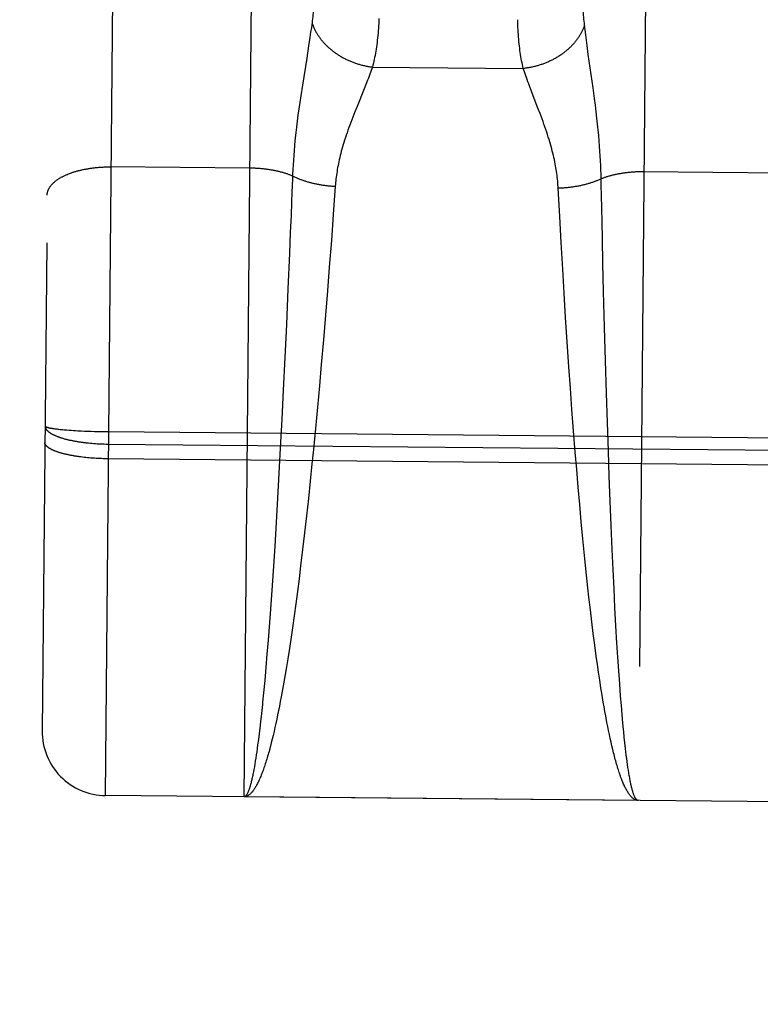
# Model space of a CAD drawing. Header units: inches. Extents: x 0 to 136, y 0 to 88.
# Tile 9 of 74: x 55.265 to 55.613, y 37.068 to 37.53. Entities that reach past the tile are written whole.
import ezdxf

# ---------------------------------------------------------------- set-up
doc = ezdxf.new("R2010")
doc.units = ezdxf.units.IN
doc.header["$LTSCALE"] = 7.48
doc.header["$MEASUREMENT"] = 0
doc.linetypes.add('HIDDEN', pattern=[0.2, 0.1, -0.1])
doc.layers.get('0').update_dxf_attribs({"linetype": 'CONTINUOUS'})
for name, color, linetype in [('02___PRT_ALL_AXES', 7, 'CONTINUOUS'), ('DEFAULT_2', 8, 'HIDDEN'), ('DIMENSIONS', 7, 'CONTINUOUS')]:
    doc.layers.add(name, color=color, linetype=linetype)
doc.styles.get("Standard").update_dxf_attribs({"font": 'arial.ttf'})
doc.dimstyles.new('DIMSTYLE_1', dxfattribs={"dimtxt": 0.6, "dimasz": 0.8, "dimexe": 0.09, "dimexo": 0.07, "dimgap": 0.0375, "dimtad": 0, "dimtih": 1, "dimtoh": 1, "dimzin": 4, "dimdsep": 46, "dimtxsty": 'Standard', "dimblk": '_FILLED', "dimblk1": '_FILLED', "dimblk2": '_FILLED', "dimcen": 0.09, "dimazin": 1, "dimtfac": 1, "dimtofl": 0, "dimtmove": 0, "dimatfit": 3, "dimldrblk": '_FILLED', "dimfxl": 0, "dimtolj": 1, "dimtzin": 4, "dimarcsym": 0})

# ---------------------------------------------------------------- blocks, each defined once
blk = doc.blocks.new('_FILLED')
at = {"color": 0, "linetype": 'ByBlock'}
blk.add_solid([(0, 0), (-1, 0.2), (-1, -0.2)], dxfattribs=at)
blk = doc.blocks.new('*D8')
at = {"layer": 'DIMENSIONS', "color": 2, "linetype": 'Continuous'}
for p, q in [((54.8151, 54.19215), (53.12954, 54.19215)), ((57.9401, 54.19215), (59.5401, 54.19215))]:
    blk.add_line(p, q, dxfattribs=at)
at = {"layer": 'DIMENSIONS', "color": 2, "linetype": 'Continuous', "xscale": 0.8, "yscale": 0.8, "zscale": 0.8}
blk.add_blockref('_FILLED', (54.8151, 54.19215), dxfattribs=at)
at = {"layer": 'DIMENSIONS', "color": 2, "linetype": 'Continuous', "xscale": 0.8, "yscale": 0.8, "zscale": 0.8, "rotation": 180}
blk.add_blockref('_FILLED', (57.9401, 54.19215), dxfattribs=at)
at = {"layer": 'DIMENSIONS', "color": 2, "linetype": 'Continuous', "insert": (52.82954, 54.49215), "char_height": 0.6, "width": 1.6304833, "attachment_point": 3, "line_spacing_factor": 0.9}
blk.add_mtext('3.13', dxfattribs=at)

msp = doc.modelspace()

# ---------------------------------------------------------------- linework, layer by layer
at = {"layer": '02___PRT_ALL_AXES', "color": 8, "linetype": 'HIDDEN'}
msp.add_line((55.87057, 37.16041), (55.3056, 37.16566), dxfattribs=at)
at = {"layer": 'DEFAULT_2', "color": 8, "linetype": 'HIDDEN'}
for p, q in [((55.3056, 37.16566), (55.32216, 38.95058)), ((55.29189, 38.92086), (55.27588, 37.19594)), ((55.3706, 37.16505), (55.37812, 37.97581)), ((55.56311, 37.9741), (55.55559, 37.16334)), ((55.40221, 37.52606), (55.40188, 37.52374)), ((55.40251, 37.52827), (55.40221, 37.52606)), ((55.53068, 37.52487), (55.53042, 37.52709)), ((55.40153, 37.52129), (55.40093, 37.51737)), ((55.40188, 37.52374), (55.40153, 37.52129)), ((55.53096, 37.52254), (55.53068, 37.52487)), ((55.53127, 37.52009), (55.53096, 37.52254)), ((55.40093, 37.51737), (55.40002, 37.51166)), ((55.53162, 37.5175), (55.53127, 37.52009)), ((55.53218, 37.51336), (55.53162, 37.5175)), ((55.40002, 37.51166), (55.39798, 37.49889)), ((55.53441, 37.49763), (55.53218, 37.51336)), ((55.43086, 37.50745), (55.50168, 37.50679)), ((55.39798, 37.49889), (55.39722, 37.494)), ((55.42782, 37.49929), (55.42698, 37.49718)), ((55.4286, 37.50128), (55.42782, 37.49929)), ((55.53507, 37.49272), (55.53441, 37.49763)), ((55.39722, 37.494), (55.39675, 37.49083)), ((55.42698, 37.49718), (55.42365, 37.48901)), ((55.50856, 37.48822), (55.50538, 37.49646)), ((55.53548, 37.48954), (55.53507, 37.49272)), ((55.39675, 37.49083), (55.39632, 37.48777)), ((55.42365, 37.48901), (55.42264, 37.4865)), ((55.53586, 37.48648), (55.53548, 37.48954)), ((55.39591, 37.48482), (55.39555, 37.48199)), ((55.39632, 37.48777), (55.39591, 37.48482)), ((55.42264, 37.4865), (55.42164, 37.48397)), ((55.39521, 37.47927), (55.39491, 37.47667)), ((55.39555, 37.48199), (55.39521, 37.47927)), ((55.39491, 37.47667), (55.39465, 37.47415)), ((55.53706, 37.47535), (55.53681, 37.47796)), ((55.53728, 37.47283), (55.53706, 37.47535)), ((55.3943, 37.47054), (55.3941, 37.46822)), ((55.53747, 37.4704), (55.53728, 37.47283)), ((55.53764, 37.46804), (55.53747, 37.4704)), ((55.39392, 37.46596), (55.39377, 37.46374)), ((55.3941, 37.46822), (55.39392, 37.46596)), ((55.53779, 37.46575), (55.53764, 37.46804)), ((55.53791, 37.46351), (55.53779, 37.46575)), ((55.37333, 37.46001), (55.30791, 37.46062)), ((55.39364, 37.46157), (55.39353, 37.45945)), ((55.39377, 37.46374), (55.39364, 37.46157)), ((55.53801, 37.46131), (55.53791, 37.46351)), ((55.53809, 37.45917), (55.53801, 37.46131)), ((55.39343, 37.45736), (55.39334, 37.45481)), ((55.39353, 37.45945), (55.39343, 37.45736)), ((55.62332, 37.45769), (55.55792, 37.4583)), ((55.39334, 37.45481), (55.3931, 37.4487)), ((55.41345, 37.45152), (55.4125, 37.4383)), ((55.53835, 37.44735), (55.53826, 37.45195)), ((55.3931, 37.4487), (55.39291, 37.44405)), ((55.51877, 37.43731), (55.51806, 37.45055)), ((55.53848, 37.44114), (55.53835, 37.44735)), ((55.39291, 37.44405), (55.39266, 37.43776)), ((55.39266, 37.43776), (55.39234, 37.42978)), ((55.4125, 37.4383), (55.41159, 37.42612)), ((55.51944, 37.42512), (55.51877, 37.43731)), ((55.53862, 37.43482), (55.53848, 37.44114)), ((55.5388, 37.42681), (55.53862, 37.43482)), ((55.39234, 37.42978), (55.39193, 37.42003)), ((55.41159, 37.42612), (55.41063, 37.41359)), ((55.52017, 37.41258), (55.51944, 37.42512)), ((55.53906, 37.41538), (55.5388, 37.42681)), ((55.39193, 37.42003), (55.39123, 37.40346)), ((55.53938, 37.40209), (55.53906, 37.41538)), ((55.41063, 37.41359), (55.40975, 37.4024)), ((55.52084, 37.40137), (55.52017, 37.41258)), ((55.39123, 37.40346), (55.39048, 37.38658)), ((55.40975, 37.4024), (55.40883, 37.39102)), ((55.52155, 37.38998), (55.52084, 37.40137)), ((55.53982, 37.38519), (55.53938, 37.40209)), ((55.39048, 37.38658), (55.38977, 37.37123)), ((55.40883, 37.39102), (55.40787, 37.37951)), ((55.5223, 37.37845), (55.52155, 37.38998)), ((55.54024, 37.36983), (55.53982, 37.38519)), ((55.40787, 37.37951), (55.40687, 37.3679)), ((55.52308, 37.36682), (55.5223, 37.37845)), ((55.38977, 37.37123), (55.38903, 37.35583)), ((55.5407, 37.35442), (55.54024, 37.36983)), ((55.40687, 37.3679), (55.40598, 37.3579)), ((55.52378, 37.35681), (55.52308, 37.36682)), ((55.38903, 37.35583), (55.38835, 37.34217)), ((55.40598, 37.3579), (55.40507, 37.3479)), ((55.52451, 37.34679), (55.52378, 37.35681)), ((55.54113, 37.34075), (55.5407, 37.35442)), ((55.40507, 37.3479), (55.40413, 37.3379)), ((55.52527, 37.33678), (55.52451, 37.34679)), ((55.38835, 37.34217), (55.38764, 37.32861)), ((55.54158, 37.32718), (55.54113, 37.34075)), ((55.28179, 37.33776), (55.28225, 37.3377)), ((55.28225, 37.3377), (55.28273, 37.33764)), ((55.28273, 37.33764), (55.28322, 37.33758)), ((55.28322, 37.33758), (55.28374, 37.33752)), ((55.28374, 37.33752), (55.28427, 37.33746)), ((55.28427, 37.33746), (55.28482, 37.3374)), ((55.28482, 37.3374), (55.28539, 37.33735)), ((55.28539, 37.33735), (55.28598, 37.33729)), ((55.28598, 37.33729), (55.28658, 37.33724)), ((55.28658, 37.33724), (55.28751, 37.33716)), ((55.28751, 37.33716), (55.28848, 37.33709)), ((55.28848, 37.33709), (55.28949, 37.33702)), ((55.28949, 37.33702), (55.29052, 37.33695)), ((55.29052, 37.33695), (55.29158, 37.33689)), ((55.29158, 37.33689), (55.29267, 37.33682)), ((55.29267, 37.33682), (55.29417, 37.33675)), ((55.29417, 37.33675), (55.2957, 37.33668)), ((55.2957, 37.33668), (55.29728, 37.33661)), ((55.29728, 37.33661), (55.29888, 37.33656)), ((55.29888, 37.33656), (55.30051, 37.33651)), ((55.30051, 37.33651), (55.30216, 37.33647)), ((55.30216, 37.33647), (55.30382, 37.33643)), ((55.30382, 37.33643), (55.3055, 37.33641)), ((55.3055, 37.33641), (55.30718, 37.33639)), ((55.30718, 37.33639), (55.87384, 37.33113)), ((55.40413, 37.3379), (55.40316, 37.32795)), ((55.52605, 37.32681), (55.52527, 37.33678)), ((55.29842, 37.33099), (55.29923, 37.33092)), ((55.29923, 37.33092), (55.30005, 37.33086)), ((55.30005, 37.33086), (55.30087, 37.3308)), ((55.30087, 37.3308), (55.30169, 37.33074)), ((55.30169, 37.33074), (55.30252, 37.3307)), ((55.30252, 37.3307), (55.30335, 37.33066)), ((55.30335, 37.33066), (55.30419, 37.33062)), ((55.30419, 37.33062), (55.30503, 37.3306)), ((55.30503, 37.3306), (55.30587, 37.33058)), ((55.30587, 37.33058), (55.30671, 37.33056)), ((55.30671, 37.33056), (55.87252, 37.32531)), ((55.38764, 37.32861), (55.387, 37.31687)), ((55.40316, 37.32795), (55.4025, 37.32136)), ((55.52672, 37.31856), (55.52605, 37.32681)), ((55.542, 37.31543), (55.54158, 37.32718)), ((55.29482, 37.32441), (55.29406, 37.32451)), ((55.29559, 37.32432), (55.29482, 37.32441)), ((55.29637, 37.32424), (55.29559, 37.32432)), ((55.29716, 37.32416), (55.29637, 37.32424)), ((55.29796, 37.32409), (55.29716, 37.32416)), ((55.29876, 37.32402), (55.29796, 37.32409)), ((55.29958, 37.32396), (55.29876, 37.32402)), ((55.30039, 37.3239), (55.29958, 37.32396)), ((55.30121, 37.32385), (55.30039, 37.3239)), ((55.30204, 37.3238), (55.30121, 37.32385)), ((55.30287, 37.32376), (55.30204, 37.3238)), ((55.30371, 37.32373), (55.30287, 37.32376)), ((55.30454, 37.3237), (55.30371, 37.32373)), ((55.30538, 37.32368), (55.30454, 37.3237)), ((55.30622, 37.32366), (55.30538, 37.32368)), ((55.30706, 37.32365), (55.30622, 37.32366)), ((55.87246, 37.3184), (55.30706, 37.32365)), ((55.4025, 37.32136), (55.40166, 37.31314)), ((55.52742, 37.31033), (55.52672, 37.31856)), ((55.387, 37.31687), (55.38635, 37.30521)), ((55.40166, 37.31314), (55.4008, 37.30496)), ((55.54244, 37.30376), (55.542, 37.31543)), ((55.52813, 37.30215), (55.52742, 37.31033)), ((55.38635, 37.30521), (55.38567, 37.29377)), ((55.4008, 37.30496), (55.39992, 37.29688)), ((55.5429, 37.29231), (55.54244, 37.30376)), ((55.52887, 37.29407), (55.52813, 37.30215)), ((55.39992, 37.29688), (55.39902, 37.2889)), ((55.52962, 37.28611), (55.52887, 37.29407)), ((55.38567, 37.29377), (55.38499, 37.28258)), ((55.54338, 37.28111), (55.5429, 37.29231)), ((55.39902, 37.2889), (55.39811, 37.28106)), ((55.38499, 37.28258), (55.38439, 37.27324)), ((55.39811, 37.28106), (55.39718, 37.27336)), ((55.5438, 37.27176), (55.54338, 37.28111)), ((55.53134, 37.26908), (55.53055, 37.27673)), ((55.38439, 37.27324), (55.38378, 37.26415)), ((55.39718, 37.27336), (55.39643, 37.26732)), ((55.54424, 37.26266), (55.5438, 37.27176)), ((55.39643, 37.26732), (55.39566, 37.26139)), ((55.53198, 37.26308), (55.53134, 37.26908)), ((55.38378, 37.26415), (55.38316, 37.25533)), ((55.53247, 37.25866), (55.53198, 37.26308)), ((55.5447, 37.25383), (55.54424, 37.26266)), ((55.39566, 37.26139), (55.39489, 37.25558)), ((55.53314, 37.25286), (55.53247, 37.25866)), ((55.38316, 37.25533), (55.38254, 37.24682)), ((55.39489, 37.25558), (55.39412, 37.2499)), ((55.53381, 37.2472), (55.53314, 37.25286)), ((55.54516, 37.24531), (55.5447, 37.25383)), ((55.39412, 37.2499), (55.39333, 37.24435)), ((55.38254, 37.24682), (55.38191, 37.23862)), ((55.39333, 37.24435), (55.39254, 37.23893)), ((55.5345, 37.24167), (55.53381, 37.2472)), ((55.54564, 37.2371), (55.54516, 37.24531)), ((55.38191, 37.23862), (55.38137, 37.23205)), ((55.39254, 37.23893), (55.39174, 37.23367)), ((55.5352, 37.23628), (55.5345, 37.24167)), ((55.5359, 37.23103), (55.5352, 37.23628)), ((55.54605, 37.23053), (55.54564, 37.2371)), ((55.38137, 37.23205), (55.38084, 37.22573)), ((55.39113, 37.22982), (55.39052, 37.22606)), ((55.39174, 37.23367), (55.39113, 37.22982)), ((55.53644, 37.2272), (55.5359, 37.23103)), ((55.54647, 37.2242), (55.54605, 37.23053)), ((55.38084, 37.22573), (55.3803, 37.21968)), ((55.39052, 37.22606), (55.38991, 37.22239)), ((55.53698, 37.22346), (55.53644, 37.2272)), ((55.38991, 37.22239), (55.38929, 37.21881)), ((55.53752, 37.21981), (55.53698, 37.22346)), ((55.5469, 37.21813), (55.54647, 37.2242)), ((55.3803, 37.21968), (55.37976, 37.21389)), ((55.38929, 37.21881), (55.38867, 37.21533)), ((55.53808, 37.21626), (55.53752, 37.21981)), ((55.53863, 37.2128), (55.53808, 37.21626)), ((55.54733, 37.21234), (55.5469, 37.21813)), ((55.38805, 37.21196), (55.38763, 37.20976)), ((55.38867, 37.21533), (55.38805, 37.21196)), ((55.53919, 37.20945), (55.53863, 37.2128)), ((55.54769, 37.2079), (55.54733, 37.21234)), ((55.37921, 37.20839), (55.37877, 37.2042)), ((55.38722, 37.20761), (55.3868, 37.2055)), ((55.38763, 37.20976), (55.38722, 37.20761)), ((55.53957, 37.20727), (55.53919, 37.20945)), ((55.53995, 37.20513), (55.53957, 37.20727)), ((55.54805, 37.20366), (55.54769, 37.2079)), ((55.37877, 37.2042), (55.37833, 37.2002)), ((55.38637, 37.20345), (55.38595, 37.20144)), ((55.3868, 37.2055), (55.38637, 37.20345)), ((55.54033, 37.20304), (55.53995, 37.20513)), ((55.54841, 37.1996), (55.54805, 37.20366)), ((55.378, 37.19733), (55.37767, 37.19457)), ((55.37833, 37.2002), (55.378, 37.19733)), ((55.38511, 37.19756), (55.38468, 37.1957)), ((55.38553, 37.19948), (55.38511, 37.19756)), ((55.38595, 37.20144), (55.38553, 37.19948)), ((55.54129, 37.19803), (55.54091, 37.2)), ((55.54168, 37.19611), (55.54129, 37.19803)), ((55.54869, 37.19669), (55.54841, 37.1996)), ((55.37767, 37.19457), (55.37734, 37.19192)), ((55.38425, 37.19389), (55.38383, 37.19213)), ((55.38468, 37.1957), (55.38425, 37.19389)), ((55.54207, 37.19424), (55.54168, 37.19611)), ((55.54247, 37.19242), (55.54207, 37.19424)), ((55.54286, 37.19065), (55.54247, 37.19242)), ((55.54935, 37.19032), (55.54906, 37.19298)), ((55.377, 37.18939), (55.37678, 37.18777)), ((55.37734, 37.19192), (55.377, 37.18939)), ((55.3834, 37.19042), (55.38297, 37.18876)), ((55.38383, 37.19213), (55.3834, 37.19042)), ((55.54326, 37.18894), (55.54286, 37.19065)), ((55.54365, 37.18727), (55.54326, 37.18894)), ((55.54963, 37.18779), (55.54935, 37.19032)), ((55.37611, 37.18323), (55.37589, 37.18182)), ((55.37634, 37.18469), (55.37611, 37.18323)), ((55.37656, 37.1862), (55.37634, 37.18469)), ((55.37678, 37.18777), (55.37656, 37.1862)), ((55.54405, 37.18566), (55.54365, 37.18727)), ((55.54982, 37.18617), (55.54963, 37.18779)), ((55.55002, 37.18459), (55.54982, 37.18617)), ((55.55021, 37.18308), (55.55002, 37.18459)), ((55.37545, 37.17917), (55.37522, 37.17793)), ((55.37567, 37.18047), (55.37545, 37.17917)), ((55.37589, 37.18182), (55.37567, 37.18047)), ((55.55041, 37.18161), (55.55021, 37.18308)), ((55.5506, 37.1802), (55.55041, 37.18161)), ((55.5508, 37.17884), (55.5506, 37.1802)), ((55.551, 37.17754), (55.5508, 37.17884)), ((55.5512, 37.17629), (55.551, 37.17754)), ((55.5514, 37.1751), (55.5512, 37.17629)), ((55.55559, 37.16334), (55.3706, 37.16505))]:
    msp.add_line(p, q, dxfattribs=at)
for points in [[(55.40404, 37.54762), (55.40395, 37.54537), (55.4039, 37.54426), (55.40384, 37.54317), (55.40378, 37.54209), (55.40372, 37.54102), (55.40365, 37.53996), (55.40358, 37.53892), (55.4035, 37.53789), (55.40342, 37.53687), (55.40333, 37.53586), (55.40325, 37.53487), (55.40315, 37.53389), (55.40306, 37.53292), (55.40295, 37.53197), (55.40285, 37.53103), (55.40274, 37.5301), (55.40263, 37.52918), (55.40251, 37.52827)], [(55.53042, 37.52709), (55.53032, 37.52799), (55.53022, 37.52891), (55.53013, 37.52984), (55.53004, 37.53079), (55.52996, 37.53174), (55.52988, 37.53271), (55.52981, 37.53369), (55.52974, 37.53469), (55.52967, 37.5357), (55.52961, 37.53672), (55.52955, 37.53775), (55.5295, 37.53879), (55.52945, 37.53985), (55.5294, 37.54092), (55.52936, 37.542), (55.52933, 37.5431)], [(55.43392, 37.53028), (55.43387, 37.52908), (55.43381, 37.52789), (55.43374, 37.52672), (55.43367, 37.52557), (55.43358, 37.52443), (55.43349, 37.52331), (55.43339, 37.5222), (55.43328, 37.52111), (55.43316, 37.52003), (55.43303, 37.51897), (55.4329, 37.51793), (55.43275, 37.5169), (55.4326, 37.51588), (55.43244, 37.51489), (55.43227, 37.5139), (55.43209, 37.51294), (55.43191, 37.51198), (55.43172, 37.51105), (55.43151, 37.51013), (55.43131, 37.50922), (55.43109, 37.50833), (55.43086, 37.50745)], [(55.50168, 37.50679), (55.50147, 37.50768), (55.50127, 37.50857), (55.50108, 37.50948), (55.5009, 37.51041), (55.50072, 37.51135), (55.50056, 37.5123), (55.5004, 37.51327), (55.50025, 37.51426), (55.50011, 37.51526), (55.49997, 37.51627), (55.49985, 37.51731), (55.49973, 37.51835), (55.49962, 37.51941), (55.49953, 37.52049), (55.49944, 37.52159), (55.49935, 37.52269), (55.49928, 37.52382), (55.49922, 37.52496), (55.49916, 37.52611), (55.49912, 37.52729), (55.49908, 37.52847), (55.49905, 37.52967)], [(55.40251, 37.52827), (55.40262, 37.52794), (55.40273, 37.5276), (55.40285, 37.52727), (55.40298, 37.52694), (55.40311, 37.5266), (55.40325, 37.52627), (55.40339, 37.52594), (55.40354, 37.52561), (55.40369, 37.52528), (55.40385, 37.52496), (55.40401, 37.52463), (55.40419, 37.5243), (55.40436, 37.52398), (55.40454, 37.52366), (55.40473, 37.52334), (55.40492, 37.52302), (55.40512, 37.5227), (55.40532, 37.52239), (55.40553, 37.52207), (55.40574, 37.52176), (55.40596, 37.52145), (55.40618, 37.52114), (55.40641, 37.52083), (55.40664, 37.52053), (55.40688, 37.52022), (55.40712, 37.51992), (55.40737, 37.51963), (55.40762, 37.51933), (55.40788, 37.51904), (55.40814, 37.51875), (55.40841, 37.51846), (55.40868, 37.51817), (55.40896, 37.51789), (55.40924, 37.51761), (55.40952, 37.51733), (55.40981, 37.51705), (55.4101, 37.51678), (55.4104, 37.51651), (55.4107, 37.51624), (55.41101, 37.51598), (55.41132, 37.51572), (55.41163, 37.51546), (55.41195, 37.5152), (55.41227, 37.51495), (55.4126, 37.5147), (55.41293, 37.51446), (55.41326, 37.51422), (55.4136, 37.51398), (55.41394, 37.51374), (55.41428, 37.51351), (55.41463, 37.51329), (55.41498, 37.51306), (55.41534, 37.51284), (55.41569, 37.51262), (55.41605, 37.51241), (55.41642, 37.5122), (55.41678, 37.51199), (55.41715, 37.51179), (55.41752, 37.51159), (55.4179, 37.5114), (55.41828, 37.51121), (55.41866, 37.51102), (55.41904, 37.51084), (55.41942, 37.51066), (55.41981, 37.51049), (55.4202, 37.51032), (55.42059, 37.51015), (55.42099, 37.50999), (55.42138, 37.50984), (55.42178, 37.50968), (55.42218, 37.50953), (55.42258, 37.50939), (55.42298, 37.50925), (55.42339, 37.50911), (55.4238, 37.50898), (55.4242, 37.50886), (55.42461, 37.50873), (55.42502, 37.50862), (55.42544, 37.5085), (55.42585, 37.50839), (55.42626, 37.50829), (55.42668, 37.50819), (55.42709, 37.5081), (55.42751, 37.508), (55.42793, 37.50792), (55.42835, 37.50784), (55.42877, 37.50776), (55.42918, 37.50769), (55.4296, 37.50762), (55.43002, 37.50756), (55.43044, 37.5075), (55.43086, 37.50745)], [(55.53042, 37.52709), (55.5303, 37.52675), (55.53018, 37.52642), (55.53006, 37.52609), (55.52993, 37.52576), (55.52979, 37.52543), (55.52965, 37.5251), (55.5295, 37.52477), (55.52934, 37.52444), (55.52918, 37.52412), (55.52902, 37.52379), (55.52885, 37.52347), (55.52867, 37.52315), (55.52849, 37.52283), (55.5283, 37.52251), (55.52811, 37.52219), (55.52791, 37.52188), (55.52771, 37.52156), (55.5275, 37.52125), (55.52729, 37.52094), (55.52707, 37.52063), (55.52685, 37.52033), (55.52662, 37.52002), (55.52638, 37.51972), (55.52614, 37.51942), (55.5259, 37.51912), (55.52565, 37.51882), (55.5254, 37.51853), (55.52514, 37.51824), (55.52488, 37.51795), (55.52461, 37.51766), (55.52434, 37.51738), (55.52406, 37.5171), (55.52378, 37.51682), (55.5235, 37.51655), (55.52321, 37.51627), (55.52291, 37.516), (55.52261, 37.51573), (55.52231, 37.51547), (55.522, 37.51521), (55.52169, 37.51495), (55.52138, 37.5147), (55.52106, 37.51444), (55.52074, 37.51419), (55.52041, 37.51395), (55.52008, 37.51371), (55.51975, 37.51347), (55.51941, 37.51323), (55.51907, 37.513), (55.51872, 37.51277), (55.51837, 37.51255), (55.51802, 37.51233), (55.51767, 37.51211), (55.51731, 37.51189), (55.51695, 37.51168), (55.51658, 37.51148), (55.51622, 37.51127), (55.51585, 37.51108), (55.51547, 37.51088), (55.5151, 37.51069), (55.51472, 37.5105), (55.51434, 37.51032), (55.51396, 37.51014), (55.51357, 37.50996), (55.51318, 37.50979), (55.51279, 37.50963), (55.5124, 37.50946), (55.512, 37.50931), (55.51161, 37.50915), (55.51121, 37.509), (55.51081, 37.50886), (55.51041, 37.50871), (55.51, 37.50858), (55.5096, 37.50845), (55.50919, 37.50832), (55.50878, 37.50819), (55.50837, 37.50807), (55.50796, 37.50796), (55.50754, 37.50785), (55.50713, 37.50774), (55.50672, 37.50764), (55.5063, 37.50755), (55.50588, 37.50746), (55.50546, 37.50737), (55.50505, 37.50729), (55.50463, 37.50721), (55.50421, 37.50713), (55.50379, 37.50707), (55.50337, 37.507), (55.50295, 37.50694), (55.50253, 37.50689), (55.5021, 37.50684), (55.50168, 37.50679)], [(55.43086, 37.50745), (55.43059, 37.50664), (55.43029, 37.5058), (55.42999, 37.50494), (55.42966, 37.50406), (55.42933, 37.50316), (55.42897, 37.50223), (55.4286, 37.50128)], [(55.50538, 37.49646), (55.50457, 37.49857), (55.50419, 37.49959), (55.50383, 37.50058), (55.50348, 37.50154), (55.50314, 37.50247), (55.50282, 37.50339), (55.50252, 37.50427), (55.50222, 37.50513), (55.50195, 37.50597), (55.50168, 37.50679)], [(55.51806, 37.45055), (55.51801, 37.4514), (55.51795, 37.45225), (55.51788, 37.45311), (55.5178, 37.45397), (55.51772, 37.45484), (55.51762, 37.45572), (55.51751, 37.45661), (55.51739, 37.4575), (55.51726, 37.4584), (55.51712, 37.45931), (55.51697, 37.46023), (55.5168, 37.46115), (55.51663, 37.46209), (55.51644, 37.46304), (55.51624, 37.46401), (55.51602, 37.46498), (55.51579, 37.46598), (55.51555, 37.46699), (55.51529, 37.46801), (55.51502, 37.46906), (55.51473, 37.47012), (55.51443, 37.47121), (55.5141, 37.47231), (55.51377, 37.47344), (55.51341, 37.47459), (55.51304, 37.47576), (55.51265, 37.47695), (55.51224, 37.47815), (55.51182, 37.47938), (55.51138, 37.48062), (55.51093, 37.48188), (55.51047, 37.48315), (55.51, 37.48442), (55.50952, 37.48569), (55.50856, 37.48822)], [(55.42164, 37.48397), (55.42116, 37.48271), (55.42068, 37.48146), (55.42022, 37.48023), (55.41978, 37.47901), (55.41935, 37.47781), (55.41894, 37.47663), (55.41854, 37.47547), (55.41817, 37.47433), (55.41781, 37.47321), (55.41746, 37.47211), (55.41714, 37.47103), (55.41683, 37.46997), (55.41654, 37.46893), (55.41626, 37.46791), (55.416, 37.4669), (55.41575, 37.46592), (55.41552, 37.46494), (55.4153, 37.46398), (55.41509, 37.46303), (55.4149, 37.4621), (55.41472, 37.46118), (55.41455, 37.46026), (55.41439, 37.45935), (55.41425, 37.45846), (55.41411, 37.45757), (55.41399, 37.45668), (55.41387, 37.45581), (55.41377, 37.45494), (55.41367, 37.45408), (55.41359, 37.45322), (55.41352, 37.45237), (55.41345, 37.45152)], [(55.53637, 37.48208), (55.53621, 37.48352), (55.53586, 37.48648)], [(55.53681, 37.47796), (55.53667, 37.47931), (55.53637, 37.48208)], [(55.39465, 37.47415), (55.39452, 37.47293), (55.3943, 37.47054)], [(55.27821, 37.4473), (55.27822, 37.44749), (55.27823, 37.44768), (55.27824, 37.44787), (55.27826, 37.44806), (55.27829, 37.44825), (55.27833, 37.44844), (55.27837, 37.44863), (55.27841, 37.44882), (55.27847, 37.44901), (55.27852, 37.4492), (55.27859, 37.44939), (55.27866, 37.44957), (55.27873, 37.44976), (55.27881, 37.44995), (55.2789, 37.45013), (55.27899, 37.45032), (55.27909, 37.4505), (55.27919, 37.45069), (55.2793, 37.45087), (55.27942, 37.45105), (55.27954, 37.45123), (55.27967, 37.45141), (55.2798, 37.45159), (55.27994, 37.45177), (55.28008, 37.45195), (55.28023, 37.45213), (55.28038, 37.45231), (55.28054, 37.45248), (55.28071, 37.45265), (55.28088, 37.45283), (55.28105, 37.453), (55.28124, 37.45317), (55.28142, 37.45334), (55.28161, 37.45351), (55.28181, 37.45367), (55.28201, 37.45384), (55.28222, 37.454), (55.28244, 37.45417), (55.28265, 37.45433), (55.28288, 37.45449), (55.2831, 37.45465), (55.28334, 37.4548), (55.28357, 37.45496), (55.28382, 37.45511), (55.28406, 37.45527), (55.28432, 37.45542), (55.28457, 37.45557), (55.28483, 37.45571), (55.2851, 37.45586), (55.28537, 37.456), (55.28565, 37.45615), (55.28593, 37.45629), (55.28621, 37.45642), (55.2865, 37.45656), (55.28679, 37.4567), (55.28709, 37.45683), (55.28739, 37.45696), (55.28769, 37.45709), (55.288, 37.45722), (55.28831, 37.45734), (55.28863, 37.45747), (55.28895, 37.45759), (55.28928, 37.45771), (55.2896, 37.45782), (55.28994, 37.45794), (55.29027, 37.45805), (55.29061, 37.45816), (55.29095, 37.45827), (55.2913, 37.45837), (55.29165, 37.45848), (55.292, 37.45858), (55.29236, 37.45868), (55.29271, 37.45878), (55.29308, 37.45887), (55.29344, 37.45896), (55.29381, 37.45905), (55.29418, 37.45914), (55.29455, 37.45923), (55.29493, 37.45931), (55.29531, 37.45939), (55.29569, 37.45947), (55.29607, 37.45954), (55.29646, 37.45961), (55.29685, 37.45969), (55.29724, 37.45975), (55.29763, 37.45982), (55.29802, 37.45988), (55.29842, 37.45994), (55.29882, 37.46), (55.29922, 37.46006), (55.29962, 37.46011), (55.30003, 37.46016), (55.30043, 37.46021), (55.30084, 37.46025), (55.30125, 37.46029), (55.30166, 37.46033), (55.30207, 37.46037), (55.30248, 37.46041), (55.30289, 37.46044), (55.30331, 37.46047), (55.30372, 37.46049), (55.30414, 37.46052), (55.30456, 37.46054), (55.30498, 37.46056), (55.30539, 37.46058), (55.30581, 37.46059), (55.30623, 37.4606), (55.30665, 37.46061), (55.30707, 37.46061), (55.30749, 37.46062), (55.30791, 37.46062)], [(55.3934, 37.45632), (55.39309, 37.45645), (55.39279, 37.45657), (55.39248, 37.45669), (55.39216, 37.45681), (55.39184, 37.45693), (55.39152, 37.45705), (55.3912, 37.45716), (55.39087, 37.45728), (55.39054, 37.45739), (55.3902, 37.45749), (55.38987, 37.4576), (55.38953, 37.4577), (55.38918, 37.45781), (55.38883, 37.45791), (55.38849, 37.458), (55.38813, 37.4581), (55.38778, 37.45819), (55.38742, 37.45828), (55.38706, 37.45837), (55.3867, 37.45846), (55.38633, 37.45854), (55.38596, 37.45863), (55.38559, 37.45871), (55.38522, 37.45879), (55.38485, 37.45886), (55.38447, 37.45893), (55.38409, 37.459), (55.38371, 37.45907), (55.38333, 37.45914), (55.38294, 37.4592), (55.38255, 37.45927), (55.38217, 37.45932), (55.38178, 37.45938), (55.38138, 37.45944), (55.38099, 37.45949), (55.3806, 37.45954), (55.3802, 37.45959), (55.3798, 37.45963), (55.3794, 37.45967), (55.37901, 37.45971), (55.3786, 37.45975), (55.3782, 37.45978), (55.3778, 37.45982), (55.3774, 37.45985), (55.37699, 37.45987), (55.37659, 37.4599), (55.37618, 37.45992), (55.37578, 37.45994), (55.37537, 37.45996), (55.37496, 37.45997), (55.37456, 37.45999), (55.37415, 37.46), (55.37374, 37.46001), (55.37333, 37.46001)], [(55.3934, 37.45632), (55.39371, 37.45617), (55.39403, 37.45602), (55.39435, 37.45587), (55.39468, 37.45572), (55.39501, 37.45557), (55.39534, 37.45543), (55.39568, 37.45529), (55.39602, 37.45515), (55.39637, 37.45501), (55.39672, 37.45488), (55.39707, 37.45474), (55.39742, 37.45461), (55.39778, 37.45449), (55.39814, 37.45436), (55.39851, 37.45424), (55.39887, 37.45412), (55.39924, 37.454), (55.39962, 37.45388), (55.39999, 37.45377), (55.40037, 37.45366), (55.40075, 37.45355), (55.40114, 37.45344), (55.40152, 37.45334), (55.40191, 37.45324), (55.4023, 37.45314), (55.4027, 37.45304), (55.40309, 37.45295), (55.40349, 37.45286), (55.40389, 37.45277), (55.40429, 37.45269), (55.40469, 37.4526), (55.4051, 37.45252), (55.40551, 37.45245), (55.40592, 37.45237), (55.40633, 37.4523), (55.40674, 37.45223), (55.40715, 37.45217), (55.40756, 37.4521), (55.40798, 37.45204), (55.4084, 37.45199), (55.40881, 37.45193), (55.40923, 37.45188), (55.40965, 37.45183), (55.41007, 37.45179), (55.41049, 37.45174), (55.41091, 37.4517), (55.41134, 37.45167), (55.41176, 37.45163), (55.41218, 37.4516), (55.4126, 37.45157), (55.41303, 37.45155), (55.41345, 37.45152)], [(55.53826, 37.45195), (55.53818, 37.45601), (55.53815, 37.45706), (55.53809, 37.45917)], [(55.55792, 37.4583), (55.55751, 37.4583), (55.5571, 37.45829), (55.55669, 37.45829), (55.55629, 37.45828), (55.55588, 37.45827), (55.55547, 37.45826), (55.55507, 37.45824), (55.55466, 37.45823), (55.55426, 37.45821), (55.55385, 37.45818), (55.55345, 37.45816), (55.55305, 37.45813), (55.55265, 37.4581), (55.55225, 37.45807), (55.55185, 37.45803), (55.55145, 37.458), (55.55105, 37.45796), (55.55066, 37.45791), (55.55026, 37.45787), (55.54987, 37.45782), (55.54948, 37.45777), (55.54909, 37.45772), (55.5487, 37.45767), (55.54832, 37.45761), (55.54793, 37.45755), (55.54755, 37.45749), (55.54717, 37.45742), (55.54679, 37.45736), (55.54642, 37.45729), (55.54604, 37.45722), (55.54567, 37.45714), (55.5453, 37.45707), (55.54493, 37.45699), (55.54457, 37.45691), (55.54421, 37.45683), (55.54385, 37.45674), (55.54349, 37.45666), (55.54314, 37.45657), (55.54279, 37.45648), (55.54244, 37.45638), (55.54209, 37.45629), (55.54175, 37.45619), (55.54141, 37.45609), (55.54107, 37.45599), (55.54074, 37.45588), (55.54041, 37.45578), (55.54008, 37.45567), (55.53976, 37.45556), (55.53944, 37.45545), (55.53912, 37.45533), (55.53881, 37.45522), (55.5385, 37.4551), (55.5382, 37.45498)], [(55.5382, 37.45498), (55.53788, 37.45483), (55.53756, 37.45468), (55.53723, 37.45454), (55.5369, 37.4544), (55.53657, 37.45426), (55.53623, 37.45412), (55.53589, 37.45399), (55.53555, 37.45385), (55.5352, 37.45372), (55.53485, 37.45359), (55.5345, 37.45347), (55.53414, 37.45334), (55.53378, 37.45322), (55.53341, 37.4531), (55.53305, 37.45299), (55.53268, 37.45287), (55.53231, 37.45276), (55.53193, 37.45265), (55.53155, 37.45255), (55.53117, 37.45244), (55.53079, 37.45234), (55.5304, 37.45224), (55.53002, 37.45214), (55.52962, 37.45205), (55.52923, 37.45196), (55.52884, 37.45187), (55.52844, 37.45179), (55.52804, 37.4517), (55.52764, 37.45162), (55.52724, 37.45154), (55.52683, 37.45147), (55.52642, 37.4514), (55.52602, 37.45133), (55.52561, 37.45126), (55.52519, 37.4512), (55.52478, 37.45114), (55.52437, 37.45108), (55.52395, 37.45102), (55.52354, 37.45097), (55.52312, 37.45092), (55.5227, 37.45088), (55.52228, 37.45083), (55.52186, 37.45079), (55.52144, 37.45075), (55.52102, 37.45072), (55.5206, 37.45068), (55.52017, 37.45066), (55.51975, 37.45063), (55.51933, 37.45061), (55.5189, 37.45058), (55.51848, 37.45057), (55.51806, 37.45055)], [(55.27721, 37.3391), (55.27721, 37.33906), (55.27722, 37.33903), (55.27723, 37.33899), (55.27725, 37.33896), (55.27728, 37.33892), (55.27731, 37.33889), (55.27735, 37.33886), (55.27739, 37.33882), (55.27744, 37.33879), (55.2775, 37.33875), (55.27756, 37.33872), (55.27763, 37.33868), (55.2777, 37.33865), (55.27778, 37.33862), (55.27786, 37.33858), (55.27795, 37.33855), (55.27805, 37.33851), (55.27815, 37.33848), (55.27826, 37.33845), (55.27837, 37.33841), (55.27849, 37.33838), (55.27862, 37.33834), (55.27875, 37.33831), (55.27888, 37.33828), (55.27902, 37.33824), (55.27917, 37.33821), (55.27932, 37.33818), (55.27948, 37.33814), (55.27964, 37.33811), (55.27981, 37.33808), (55.27999, 37.33805), (55.28017, 37.33801), (55.28035, 37.33798), (55.28054, 37.33795), (55.28074, 37.33792), (55.28094, 37.33788), (55.28114, 37.33785), (55.28136, 37.33782), (55.28179, 37.33776)], [(55.27721, 37.3391), (55.27721, 37.33898), (55.27722, 37.33886), (55.27723, 37.33875), (55.27725, 37.33863), (55.27727, 37.33852), (55.27731, 37.3384), (55.27734, 37.33828), (55.27739, 37.33817), (55.27744, 37.33805), (55.27749, 37.33794), (55.27755, 37.33782), (55.27762, 37.33771), (55.27769, 37.33759), (55.27777, 37.33748), (55.27785, 37.33736), (55.27794, 37.33725), (55.27804, 37.33714), (55.27814, 37.33702), (55.27824, 37.33691), (55.27836, 37.3368), (55.27848, 37.33669), (55.2786, 37.33657), (55.27873, 37.33646), (55.27886, 37.33635), (55.27901, 37.33624), (55.27915, 37.33613), (55.2793, 37.33602), (55.27946, 37.33591), (55.27962, 37.33581), (55.27979, 37.3357), (55.27996, 37.33559), (55.28014, 37.33548), (55.28033, 37.33538), (55.28052, 37.33527), (55.28071, 37.33517), (55.28091, 37.33507), (55.28112, 37.33496), (55.28133, 37.33486), (55.28154, 37.33476), (55.28176, 37.33466), (55.28199, 37.33456), (55.28222, 37.33446), (55.28245, 37.33436), (55.28269, 37.33426), (55.28294, 37.33417), (55.28319, 37.33407), (55.28344, 37.33398), (55.2837, 37.33388), (55.28397, 37.33379), (55.28424, 37.3337), (55.28451, 37.33361), (55.28479, 37.33352), (55.28507, 37.33343), (55.28535, 37.33334), (55.28564, 37.33326), (55.28594, 37.33317), (55.28624, 37.33309), (55.28654, 37.33301), (55.28685, 37.33292), (55.28716, 37.33284), (55.28747, 37.33276), (55.28779, 37.33269), (55.28811, 37.33261), (55.28844, 37.33253), (55.28877, 37.33246), (55.28911, 37.33238), (55.28944, 37.33231), (55.28978, 37.33224), (55.29013, 37.33217), (55.29047, 37.3321), (55.29083, 37.33204), (55.29118, 37.33197), (55.29154, 37.33191), (55.2919, 37.33184), (55.29226, 37.33178), (55.29263, 37.33172), (55.293, 37.33166), (55.29337, 37.33161), (55.29374, 37.33155), (55.29412, 37.3315), (55.2945, 37.33144), (55.29488, 37.33139), (55.29527, 37.33134), (55.29565, 37.33129), (55.29604, 37.33124), (55.29644, 37.3312), (55.29722, 37.33111)], [(55.29406, 37.32451), (55.29331, 37.32461), (55.29293, 37.32466), (55.29256, 37.32472), (55.2922, 37.32477), (55.29183, 37.32483), (55.29147, 37.32488), (55.29112, 37.32494), (55.29076, 37.325), (55.29041, 37.32506), (55.29006, 37.32512), (55.28972, 37.32519), (55.28938, 37.32525), (55.28904, 37.32532), (55.28871, 37.32538), (55.28838, 37.32545), (55.28805, 37.32552), (55.28773, 37.32559), (55.28741, 37.32566), (55.28709, 37.32573), (55.28678, 37.3258), (55.28648, 37.32588), (55.28617, 37.32595), (55.28587, 37.32603), (55.28558, 37.32611), (55.28529, 37.32618), (55.285, 37.32626), (55.28472, 37.32634), (55.28444, 37.32642), (55.28417, 37.32651), (55.2839, 37.32659), (55.28364, 37.32667), (55.28338, 37.32676), (55.28312, 37.32684), (55.28287, 37.32693), (55.28263, 37.32702), (55.28239, 37.3271), (55.28215, 37.32719), (55.28192, 37.32728), (55.2817, 37.32737), (55.28148, 37.32746), (55.28126, 37.32755), (55.28105, 37.32765), (55.28085, 37.32774), (55.28065, 37.32783), (55.28045, 37.32793), (55.28026, 37.32802), (55.28008, 37.32812), (55.2799, 37.32821), (55.27972, 37.32831), (55.27956, 37.3284), (55.27939, 37.3285), (55.27924, 37.3286), (55.27908, 37.3287), (55.27894, 37.3288), (55.2788, 37.3289), (55.27866, 37.329), (55.27853, 37.3291), (55.27841, 37.3292), (55.27829, 37.3293), (55.27818, 37.3294), (55.27807, 37.3295), (55.27797, 37.3296), (55.27787, 37.3297), (55.27778, 37.32981), (55.2777, 37.32991), (55.27762, 37.33001), (55.27755, 37.33012), (55.27748, 37.33022), (55.27742, 37.33032), (55.27736, 37.33043), (55.27732, 37.33053), (55.27727, 37.33063), (55.27723, 37.33074), (55.2772, 37.33084), (55.27718, 37.33094), (55.27716, 37.33105), (55.27714, 37.33115), (55.27714, 37.33126), (55.27713, 37.33136)], [(55.29722, 37.33111), (55.29762, 37.33107), (55.29842, 37.33099)], [(55.53055, 37.27673), (55.52977, 37.28453), (55.52962, 37.28611)], [(55.37976, 37.21389), (55.37932, 37.20947), (55.37921, 37.20839)], [(55.54091, 37.2), (55.54052, 37.20202), (55.54033, 37.20304)], [(55.54906, 37.19298), (55.54878, 37.19574), (55.54869, 37.19669)], [(55.38297, 37.18876), (55.38254, 37.18716), (55.38233, 37.18637), (55.38211, 37.1856), (55.3819, 37.18485), (55.38168, 37.1841), (55.38146, 37.18337), (55.38125, 37.18266), (55.38103, 37.18196), (55.38082, 37.18127), (55.3806, 37.18059), (55.38038, 37.17993), (55.38017, 37.17928), (55.37995, 37.17865), (55.37973, 37.17803), (55.37952, 37.17742), (55.3793, 37.17683), (55.37908, 37.17626), (55.37886, 37.17569), (55.37865, 37.17514), (55.37843, 37.17461), (55.37821, 37.17409), (55.37799, 37.17358), (55.37778, 37.17309), (55.37756, 37.17261), (55.37734, 37.17214), (55.37712, 37.1717), (55.3769, 37.17126), (55.37669, 37.17084), (55.37647, 37.17043), (55.37625, 37.17004), (55.37603, 37.16967), (55.37581, 37.1693), (55.3756, 37.16896), (55.37538, 37.16862), (55.37516, 37.16831), (55.37494, 37.168), (55.37472, 37.16771), (55.37451, 37.16744), (55.37429, 37.16718), (55.37407, 37.16694), (55.37385, 37.16671), (55.37364, 37.16649), (55.37342, 37.16629), (55.3732, 37.16611), (55.37298, 37.16594), (55.37276, 37.16578), (55.37255, 37.16564), (55.37233, 37.16552), (55.37211, 37.16541), (55.3719, 37.16531), (55.37168, 37.16523), (55.37146, 37.16517), (55.37124, 37.16512), (55.37103, 37.16508), (55.37081, 37.16506), (55.3706, 37.16505)], [(55.55559, 37.16334), (55.55537, 37.16335), (55.55515, 37.16337), (55.55494, 37.16341), (55.55472, 37.16346), (55.55451, 37.16353), (55.55429, 37.16362), (55.55408, 37.16372), (55.55386, 37.16383), (55.55365, 37.16396), (55.55343, 37.16411), (55.55322, 37.16426), (55.553, 37.16444), (55.55279, 37.16463), (55.55257, 37.16483), (55.55236, 37.16505), (55.55215, 37.16528), (55.55193, 37.16553), (55.55172, 37.16579), (55.55151, 37.16607), (55.5513, 37.16637), (55.55108, 37.16667), (55.55087, 37.16699), (55.55066, 37.16733), (55.55045, 37.16768), (55.55024, 37.16805), (55.55003, 37.16843), (55.54981, 37.16883), (55.5496, 37.16924), (55.54939, 37.16966), (55.54918, 37.1701), (55.54897, 37.17055), (55.54877, 37.17102), (55.54856, 37.1715), (55.54835, 37.172), (55.54814, 37.17251), (55.54793, 37.17303), (55.54772, 37.17357), (55.54752, 37.17413), (55.54731, 37.17469), (55.5471, 37.17528), (55.5469, 37.17587), (55.54669, 37.17648), (55.54649, 37.1771), (55.54628, 37.17774), (55.54608, 37.17839), (55.54587, 37.17906), (55.54567, 37.17974), (55.54547, 37.18043), (55.54526, 37.18114), (55.54506, 37.18186), (55.54486, 37.18259), (55.54466, 37.18334), (55.54445, 37.1841), (55.54425, 37.18487), (55.54405, 37.18566)], [(55.37522, 37.17793), (55.375, 37.17674), (55.37489, 37.17617), (55.37478, 37.17561), (55.37467, 37.17506), (55.37456, 37.17453), (55.37444, 37.17402), (55.37433, 37.17351), (55.37422, 37.17303), (55.37411, 37.17255), (55.374, 37.17209), (55.37389, 37.17165), (55.37378, 37.17122), (55.37367, 37.1708), (55.37356, 37.1704), (55.37345, 37.17001), (55.37334, 37.16964), (55.37322, 37.16928), (55.37311, 37.16893), (55.373, 37.1686), (55.37289, 37.16829), (55.37278, 37.16799), (55.37267, 37.1677), (55.37256, 37.16743), (55.37245, 37.16717), (55.37234, 37.16693), (55.37223, 37.1667), (55.37212, 37.16649), (55.37201, 37.16629), (55.3719, 37.16611), (55.37179, 37.16594), (55.37168, 37.16578), (55.37157, 37.16564), (55.37146, 37.16552), (55.37136, 37.16541), (55.37125, 37.16531), (55.37114, 37.16523), (55.37103, 37.16517), (55.37092, 37.16512), (55.37081, 37.16508), (55.3707, 37.16506), (55.3706, 37.16505)], [(55.55559, 37.16334), (55.55548, 37.16335), (55.55537, 37.16337), (55.55526, 37.16341), (55.55516, 37.16346), (55.55505, 37.16353), (55.55494, 37.16361), (55.55483, 37.16371), (55.55473, 37.16382), (55.55462, 37.16394), (55.55451, 37.16409), (55.55441, 37.16424), (55.5543, 37.16441), (55.55419, 37.1646), (55.55409, 37.1648), (55.55398, 37.16501), (55.55388, 37.16524), (55.55377, 37.16549), (55.55366, 37.16575), (55.55356, 37.16602), (55.55345, 37.16631), (55.55335, 37.16661), (55.55325, 37.16693), (55.55314, 37.16726), (55.55304, 37.16761), (55.55293, 37.16797), (55.55283, 37.16834), (55.55273, 37.16873), (55.55262, 37.16914), (55.55252, 37.16956), (55.55242, 37.16999), (55.55231, 37.17044), (55.55221, 37.1709), (55.55211, 37.17137), (55.55201, 37.17186), (55.5519, 37.17237), (55.5518, 37.17289), (55.5517, 37.17342), (55.5516, 37.17397), (55.5515, 37.17453), (55.5514, 37.1751)]]:
    msp.add_lwpolyline(points, dxfattribs=at)
msp.add_arc((55.30588, 37.19566), 0.03, 179.4683, 269.4683, dxfattribs=at)

# ---------------------------------------------------------------- dimensions: what is measured, and where the dimension line sits
at = {"layer": 'DIMENSIONS', "color": 2, "linetype": 'Continuous'}
dim = msp.add_linear_dim(base=(57.9401012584, 54.192152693), p1=(54.8151012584, 49.3915617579), p2=(57.9401012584, 36.8239117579), dimstyle='DIMSTYLE_1', dxfattribs=at)
dim.commit()
dim.dimension.update_dxf_attribs({"geometry": '*D8', "text_midpoint": (52.013519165, 54.1888063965), "dimtype": 160})

doc.saveas('drawing.dxf')
